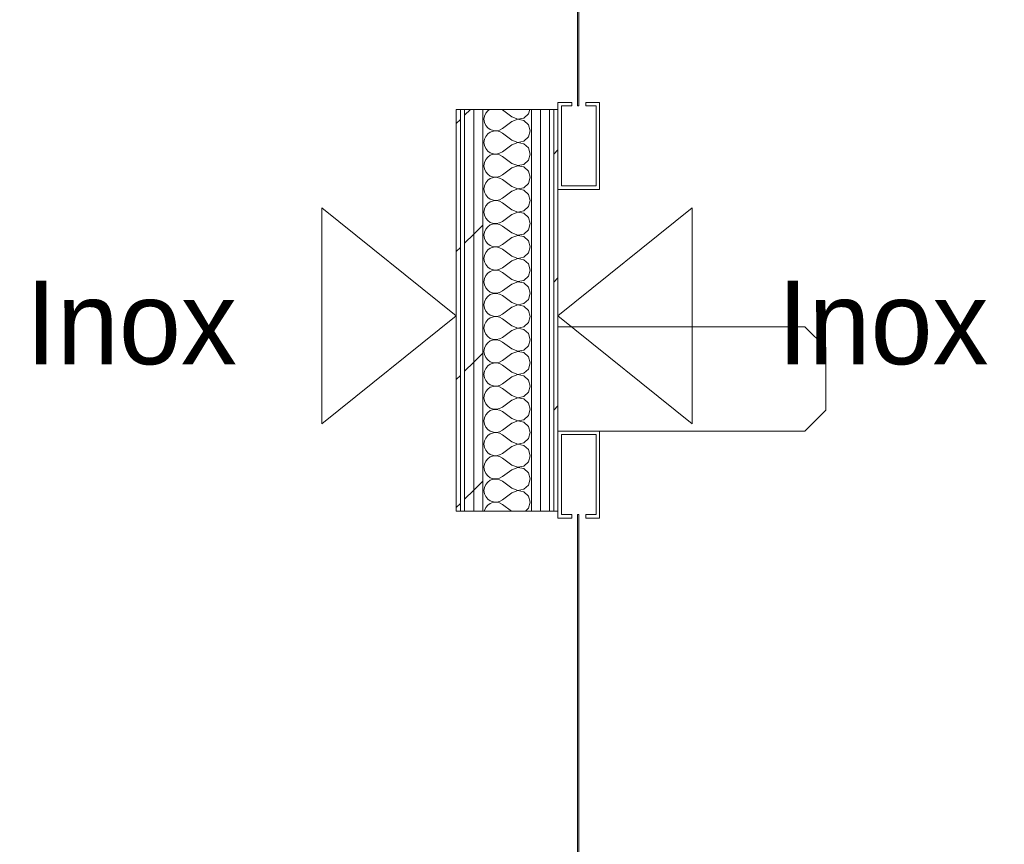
# Model space of a CAD drawing. Header units: millimetres. Extents: x -40968 to 77376, y -17881 to 4746.
# Tile 173 of 180: x 1995 to 3411, y -14775 to -13590. Entities that reach past the tile are written whole.
import ezdxf

# ---------------------------------------------------------------- set-up
doc = ezdxf.new("R2010")
doc.units = ezdxf.units.MM
doc.header["$MEASUREMENT"] = 0
doc.linetypes.add('Wipeout_Contour', pattern=[1000, 0, -1000])
for name, color, linetype, lineweight in [('Nuevo_01_2D_Acabats_Pluma_Nº__20', 1, 'Continuous', 5), ('Nuevo_08_E_Envans secs_Pluma_Nº__1', 7, 'Continuous', 5), ('Nuevo_Puertas Archicad_Pluma_Nº__1', 7, 'Continuous', 5)]:
    doc.layers.add(name, color=color, linetype=linetype, lineweight=lineweight)
doc.layers.add('Nuevo_08_E_Envans secs', color=7, linetype='Continuous')
doc.layers.add('Nuevo_Puertas Archicad', color=7, linetype='Continuous')
for name, color, linetype, lineweight, true_color in [('Nuevo_08_E_Envans secs_Pluma_Nº__102', 7, 'Continuous', 5, 0xcccccc), ('Nuevo_08_E_Envans secs_Pluma_Nº__171', 171, 'Continuous', 13, 0xaaaaff), ('Nuevo_08_E_Envans secs_Pluma_Nº__177', 7, 'Continuous', 15, 0xf7e046)]:
    doc.layers.add(name, color=color, linetype=linetype, lineweight=lineweight, true_color=true_color)
doc.styles.add('Estilo_Generado_1', font='txt')
pattern_1 = [(45, (0, 0), (-183.8478, 183.8478), [195, -65]), (45, (7e-14, 183.85), (-183.8478, 183.8478), [195, -65])]
pattern_2 = [(0, (0, 0), (0, 779.4), [48.75, -401.25]), (0, (225, 389.7), (0, 779.4), [48.75, -401.25]), (60, (0, 0), (-675, 389.7), [48.75, -401.25]), (60, (450, 0), (-675, 389.7), [48.75, -401.25]), (120, (48.75, 0), (675, 389.7), [48.75, -401.25]), (120, (498.75, 0), (675, 389.7), [48.75, -401.25]), (0, (0, 75), (0, 150), [0, -150, 0, -225]), (45, (75, 75), (-106.066, 106.066), [0, -112.5, 0, -187.5])]

# ---------------------------------------------------------------- blocks, each defined once
blk = doc.blocks.new('*X110')
at = {"layer": 'Nuevo_08_E_Envans secs_Pluma_Nº__102', "color": 254, "linetype": 'Continuous', "lineweight": 5, "true_color": 0xcccccc}
for p, q in [((2663.2, -13728.8), (2662.6, -13733.3)), ((2665.1, -13724.6), (2663.2, -13728.8)), ((2668, -13721), (2665.1, -13724.6)), ((2670.8, -13719.1), (2668, -13721)), ((2689.2, -13720), (2687.7, -13719.1)), ((2702.6, -13730), (2689.2, -13720)), ((2720, -13731.6), (2726.8, -13725.4)), ((2726.8, -13725.4), (2728.5, -13719.1)), ((2662.6, -13733.3), (2663.2, -13737.9)), ((2663.2, -13737.9), (2665.1, -13742.1)), ((2665.1, -13742.1), (2668, -13745.6)), ((2702.6, -13736.7), (2689.2, -13746.7)), ((2702.6, -13730), (2711.1, -13733.3)), ((2711.1, -13733.4), (2702.6, -13736.7)), ((2711.1, -13733.3), (2720, -13731.6)), ((2720, -13735.1), (2711.1, -13733.4)), ((2726.8, -13741.2), (2720, -13735.1)), ((2729.2, -13750), (2726.8, -13741.2)), ((2668, -13754.4), (2665.1, -13757.9)), ((2668, -13745.6), (2671.8, -13748.2)), ((2671.8, -13751.8), (2668, -13754.4)), ((2671.8, -13748.2), (2676.2, -13749.7)), ((2676.2, -13750.3), (2671.8, -13751.8)), ((2676.2, -13749.7), (2680.7, -13749.9)), ((2680.7, -13750.1), (2676.2, -13750.3)), ((2680.7, -13749.9), (2685.2, -13748.9)), ((2685.2, -13751.1), (2680.7, -13750.1)), ((2685.2, -13748.9), (2689.2, -13746.7)), ((2689.2, -13753.3), (2685.2, -13751.1)), ((2702.6, -13763.3), (2689.2, -13753.3)), ((2726.8, -13758.8), (2729.2, -13750)), ((2663.2, -13762.1), (2662.6, -13766.7)), ((2662.6, -13766.7), (2663.2, -13771.2)), ((2665.1, -13757.9), (2663.2, -13762.1)), ((2663.2, -13771.2), (2665.1, -13775.4)), ((2702.6, -13770), (2689.2, -13780)), ((2702.6, -13763.3), (2711.1, -13766.6)), ((2711.1, -13766.7), (2702.6, -13770)), ((2711.1, -13766.6), (2720, -13764.9)), ((2720, -13768.4), (2711.1, -13766.7)), ((2720, -13764.9), (2726.8, -13758.8)), ((2726.8, -13774.6), (2720, -13768.4)), ((2665.1, -13775.4), (2668, -13779)), ((2668, -13779), (2671.8, -13781.6)), ((2671.8, -13785.1), (2668, -13787.7)), ((2671.8, -13781.6), (2676.2, -13783)), ((2676.2, -13783.6), (2671.8, -13785.1)), ((2676.2, -13783), (2680.7, -13783.3)), ((2680.7, -13783.4), (2676.2, -13783.6)), ((2680.7, -13783.3), (2685.2, -13782.2)), ((2685.2, -13784.4), (2680.7, -13783.4)), ((2685.2, -13782.2), (2689.2, -13780)), ((2689.2, -13786.7), (2685.2, -13784.4)), ((2729.2, -13783.3), (2726.8, -13774.6)), ((2726.8, -13792.1), (2729.2, -13783.3)), ((2663.2, -13795.4), (2662.6, -13800)), ((2662.6, -13800), (2663.2, -13804.6)), ((2665.1, -13791.2), (2663.2, -13795.4)), ((2668, -13787.7), (2665.1, -13791.2)), ((2702.6, -13796.7), (2689.2, -13786.7)), ((2702.6, -13796.7), (2711.1, -13799.9)), ((2711.1, -13800.1), (2702.6, -13803.3)), ((2711.1, -13799.9), (2720, -13798.2)), ((2720, -13801.8), (2711.1, -13800.1)), ((2720, -13798.2), (2726.8, -13792.1)), ((2663.2, -13804.6), (2665.1, -13808.8)), ((2665.1, -13808.8), (2668, -13812.3)), ((2668, -13812.3), (2671.8, -13814.9)), ((2685.2, -13815.6), (2689.2, -13813.3)), ((2702.6, -13803.3), (2689.2, -13813.3)), ((2726.8, -13807.9), (2720, -13801.8)), ((2729.2, -13816.7), (2726.8, -13807.9)), ((2665.1, -13824.6), (2663.2, -13828.8)), ((2668, -13821), (2665.1, -13824.6)), ((2671.8, -13818.4), (2668, -13821)), ((2671.8, -13814.9), (2676.2, -13816.4)), ((2676.2, -13817), (2671.8, -13818.4)), ((2676.2, -13816.4), (2680.7, -13816.6)), ((2680.7, -13816.7), (2676.2, -13817)), ((2680.7, -13816.6), (2685.2, -13815.6)), ((2685.2, -13817.8), (2680.7, -13816.7)), ((2689.2, -13820), (2685.2, -13817.8)), ((2702.6, -13830), (2689.2, -13820)), ((2720, -13831.6), (2726.8, -13825.4)), ((2726.8, -13825.4), (2729.2, -13816.7)), ((2663.2, -13828.8), (2662.6, -13833.3)), ((2662.6, -13833.3), (2663.2, -13837.9)), ((2663.2, -13837.9), (2665.1, -13842.1)), ((2665.1, -13842.1), (2668, -13845.6)), ((2702.6, -13836.7), (2689.2, -13846.7)), ((2702.6, -13830), (2711.1, -13833.3)), ((2711.1, -13833.4), (2702.6, -13836.7)), ((2711.1, -13833.3), (2720, -13831.6)), ((2720, -13835.1), (2711.1, -13833.4)), ((2726.8, -13841.2), (2720, -13835.1)), ((2729.2, -13850), (2726.8, -13841.2)), ((2668, -13854.4), (2665.1, -13857.9)), ((2668, -13845.6), (2671.8, -13848.2)), ((2671.8, -13851.8), (2668, -13854.4)), ((2671.8, -13848.2), (2676.2, -13849.7)), ((2676.2, -13850.3), (2671.8, -13851.8)), ((2676.2, -13849.7), (2680.7, -13849.9)), ((2680.7, -13850.1), (2676.2, -13850.3)), ((2680.7, -13849.9), (2685.2, -13848.9)), ((2685.2, -13851.1), (2680.7, -13850.1)), ((2685.2, -13848.9), (2689.2, -13846.7)), ((2689.2, -13853.3), (2685.2, -13851.1)), ((2702.6, -13863.3), (2689.2, -13853.3)), ((2726.8, -13858.8), (2729.2, -13850)), ((2663.2, -13862.1), (2662.6, -13866.7)), ((2662.6, -13866.7), (2663.2, -13871.2)), ((2665.1, -13857.9), (2663.2, -13862.1)), ((2702.6, -13870), (2689.2, -13880)), ((2702.6, -13863.3), (2711.1, -13866.6)), ((2711.1, -13866.7), (2702.6, -13870)), ((2711.1, -13866.6), (2720, -13864.9)), ((2720, -13868.4), (2711.1, -13866.7)), ((2720, -13864.9), (2726.8, -13858.8)), ((2726.8, -13874.6), (2720, -13868.4)), ((2663.2, -13871.2), (2665.1, -13875.4)), ((2665.1, -13875.4), (2668, -13879)), ((2668, -13879), (2671.8, -13881.6)), ((2671.8, -13885.1), (2668, -13887.7)), ((2671.8, -13881.6), (2676.2, -13883)), ((2676.2, -13883.6), (2671.8, -13885.1)), ((2676.2, -13883), (2680.7, -13883.3)), ((2680.7, -13883.4), (2676.2, -13883.6)), ((2680.7, -13883.3), (2685.2, -13882.2)), ((2685.2, -13884.4), (2680.7, -13883.4)), ((2685.2, -13882.2), (2689.2, -13880)), ((2689.2, -13886.7), (2685.2, -13884.4)), ((2729.2, -13883.3), (2726.8, -13874.6)), ((2726.8, -13892.1), (2729.2, -13883.3)), ((2663.2, -13895.4), (2662.6, -13900)), ((2665.1, -13891.2), (2663.2, -13895.4)), ((2668, -13887.7), (2665.1, -13891.2)), ((2702.6, -13896.7), (2689.2, -13886.7)), ((2702.6, -13896.7), (2711.1, -13899.9)), ((2711.1, -13899.9), (2720, -13898.2)), ((2720, -13898.2), (2726.8, -13892.1)), ((2662.6, -13900), (2663.2, -13904.6)), ((2663.2, -13904.6), (2665.1, -13908.8)), ((2665.1, -13908.8), (2668, -13912.3)), ((2668, -13912.3), (2671.8, -13914.9)), ((2685.2, -13915.6), (2689.2, -13913.3)), ((2702.6, -13903.3), (2689.2, -13913.3)), ((2711.1, -13900.1), (2702.6, -13903.3)), ((2720, -13901.8), (2711.1, -13900.1)), ((2726.8, -13907.9), (2720, -13901.8)), ((2729.2, -13916.7), (2726.8, -13907.9)), ((2665.1, -13924.6), (2663.2, -13928.8)), ((2668, -13921), (2665.1, -13924.6)), ((2671.8, -13918.4), (2668, -13921)), ((2671.8, -13914.9), (2676.2, -13916.4)), ((2676.2, -13917), (2671.8, -13918.4)), ((2676.2, -13916.4), (2680.7, -13916.6)), ((2680.7, -13916.7), (2676.2, -13917)), ((2680.7, -13916.6), (2685.2, -13915.6)), ((2685.2, -13917.8), (2680.7, -13916.7)), ((2689.2, -13920), (2685.2, -13917.8)), ((2702.6, -13930), (2689.2, -13920)), ((2720, -13931.6), (2726.8, -13925.4)), ((2726.8, -13925.4), (2729.2, -13916.7)), ((2663.2, -13928.8), (2662.6, -13933.3)), ((2662.6, -13933.3), (2663.2, -13937.9)), ((2663.2, -13937.9), (2665.1, -13942.1)), ((2702.6, -13936.7), (2689.2, -13946.7)), ((2702.6, -13930), (2711.1, -13933.3)), ((2711.1, -13933.4), (2702.6, -13936.7)), ((2711.1, -13933.3), (2720, -13931.6)), ((2720, -13935.1), (2711.1, -13933.4)), ((2726.8, -13941.2), (2720, -13935.1)), ((2729.2, -13950), (2726.8, -13941.2)), ((2665.1, -13942.1), (2668, -13945.6)), ((2668, -13954.4), (2665.1, -13957.9)), ((2668, -13945.6), (2671.8, -13948.2)), ((2671.8, -13951.8), (2668, -13954.4)), ((2671.8, -13948.2), (2676.2, -13949.7)), ((2676.2, -13950.3), (2671.8, -13951.8)), ((2676.2, -13949.7), (2680.7, -13949.9)), ((2680.7, -13950.1), (2676.2, -13950.3)), ((2680.7, -13949.9), (2685.2, -13948.9)), ((2685.2, -13951.1), (2680.7, -13950.1)), ((2685.2, -13948.9), (2689.2, -13946.7)), ((2689.2, -13953.3), (2685.2, -13951.1)), ((2702.6, -13963.3), (2689.2, -13953.3)), ((2726.8, -13958.8), (2729.2, -13950)), ((2663.2, -13962.1), (2662.6, -13966.7)), ((2662.6, -13966.7), (2663.2, -13971.2)), ((2665.1, -13957.9), (2663.2, -13962.1)), ((2702.6, -13970), (2689.2, -13980)), ((2702.6, -13963.3), (2711.1, -13966.6)), ((2711.1, -13966.7), (2702.6, -13970)), ((2711.1, -13966.6), (2720, -13964.9)), ((2720, -13968.4), (2711.1, -13966.7)), ((2720, -13964.9), (2726.8, -13958.8)), ((2726.8, -13974.6), (2720, -13968.4)), ((2663.2, -13971.2), (2665.1, -13975.4)), ((2665.1, -13975.4), (2668, -13979)), ((2668, -13979), (2671.8, -13981.6)), ((2671.8, -13981.6), (2676.2, -13983)), ((2676.2, -13983.6), (2671.8, -13985.1)), ((2676.2, -13983), (2680.7, -13983.3)), ((2680.7, -13983.4), (2676.2, -13983.6)), ((2680.7, -13983.3), (2685.2, -13982.2)), ((2685.2, -13984.4), (2680.7, -13983.4)), ((2685.2, -13982.2), (2689.2, -13980)), ((2729.2, -13983.3), (2726.8, -13974.6)), ((2726.8, -13992.1), (2729.2, -13983.3)), ((2663.2, -13995.4), (2662.6, -14000)), ((2665.1, -13991.2), (2663.2, -13995.4)), ((2668, -13987.7), (2665.1, -13991.2)), ((2671.8, -13985.1), (2668, -13987.7)), ((2689.2, -13986.7), (2685.2, -13984.4)), ((2702.6, -13996.7), (2689.2, -13986.7)), ((2702.6, -13996.7), (2711.1, -13999.9)), ((2711.1, -13999.9), (2720, -13998.2)), ((2720, -13998.2), (2726.8, -13992.1)), ((2662.6, -14000), (2663.2, -14004.6)), ((2663.2, -14004.6), (2665.1, -14008.8)), ((2665.1, -14008.8), (2668, -14012.3)), ((2668, -14012.3), (2671.8, -14014.9)), ((2702.6, -14003.3), (2689.2, -14013.3)), ((2711.1, -14000.1), (2702.6, -14003.3)), ((2720, -14001.8), (2711.1, -14000.1)), ((2726.8, -14007.9), (2720, -14001.8)), ((2729.2, -14016.7), (2726.8, -14007.9)), ((2665.1, -14024.6), (2663.2, -14028.8)), ((2668, -14021), (2665.1, -14024.6)), ((2671.8, -14018.4), (2668, -14021)), ((2671.8, -14014.9), (2676.2, -14016.4)), ((2676.2, -14017), (2671.8, -14018.4)), ((2676.2, -14016.4), (2680.7, -14016.6)), ((2680.7, -14016.7), (2676.2, -14017)), ((2680.7, -14016.6), (2685.2, -14015.6)), ((2685.2, -14017.8), (2680.7, -14016.7)), ((2685.2, -14015.6), (2689.2, -14013.3)), ((2689.2, -14020), (2685.2, -14017.8)), ((2702.6, -14030), (2689.2, -14020)), ((2720, -14031.6), (2726.8, -14025.4)), ((2726.8, -14025.4), (2729.2, -14016.7)), ((2663.2, -14028.8), (2662.6, -14033.3)), ((2662.6, -14033.3), (2663.2, -14037.9)), ((2663.2, -14037.9), (2665.1, -14042.1)), ((2702.6, -14036.7), (2689.2, -14046.7)), ((2702.6, -14030), (2711.1, -14033.3)), ((2711.1, -14033.4), (2702.6, -14036.7)), ((2711.1, -14033.3), (2720, -14031.6)), ((2720, -14035.1), (2711.1, -14033.4)), ((2726.8, -14041.2), (2720, -14035.1)), ((2665.1, -14042.1), (2668, -14045.6)), ((2668, -14054.4), (2665.1, -14057.9)), ((2668, -14045.6), (2671.8, -14048.2)), ((2671.8, -14051.8), (2668, -14054.4)), ((2671.8, -14048.2), (2676.2, -14049.7)), ((2676.2, -14050.3), (2671.8, -14051.8)), ((2676.2, -14049.7), (2680.7, -14049.9)), ((2680.7, -14050.1), (2676.2, -14050.3)), ((2680.7, -14049.9), (2685.2, -14048.9)), ((2685.2, -14051.1), (2680.7, -14050.1)), ((2685.2, -14048.9), (2689.2, -14046.7)), ((2689.2, -14053.3), (2685.2, -14051.1)), ((2702.6, -14063.3), (2689.2, -14053.3)), ((2729.2, -14050), (2726.8, -14041.2)), ((2726.8, -14058.8), (2729.2, -14050)), ((2663.2, -14062.1), (2662.6, -14066.7)), ((2662.6, -14066.7), (2663.2, -14071.2)), ((2665.1, -14057.9), (2663.2, -14062.1)), ((2702.6, -14063.3), (2711.1, -14066.6)), ((2711.1, -14066.7), (2702.6, -14070)), ((2711.1, -14066.6), (2720, -14064.9)), ((2720, -14068.4), (2711.1, -14066.7)), ((2720, -14064.9), (2726.8, -14058.8)), ((2726.8, -14074.6), (2720, -14068.4)), ((2663.2, -14071.2), (2665.1, -14075.4)), ((2665.1, -14075.4), (2668, -14079)), ((2668, -14079), (2671.8, -14081.6)), ((2671.8, -14081.6), (2676.2, -14083)), ((2676.2, -14083), (2680.7, -14083.3)), ((2680.7, -14083.3), (2685.2, -14082.2)), ((2685.2, -14082.2), (2689.2, -14080)), ((2702.6, -14070), (2689.2, -14080)), ((2729.2, -14083.3), (2726.8, -14074.6)), ((2663.2, -14095.4), (2662.6, -14100)), ((2665.1, -14091.2), (2663.2, -14095.4)), ((2668, -14087.7), (2665.1, -14091.2)), ((2671.8, -14085.1), (2668, -14087.7)), ((2676.2, -14083.6), (2671.8, -14085.1)), ((2680.7, -14083.4), (2676.2, -14083.6)), ((2685.2, -14084.4), (2680.7, -14083.4)), ((2689.2, -14086.7), (2685.2, -14084.4)), ((2702.6, -14096.7), (2689.2, -14086.7)), ((2702.6, -14096.7), (2711.1, -14099.9)), ((2720, -14098.2), (2726.8, -14092.1)), ((2726.8, -14092.1), (2729.2, -14083.3)), ((2662.6, -14100), (2663.2, -14104.6)), ((2663.2, -14104.6), (2665.1, -14108.8)), ((2665.1, -14108.8), (2668, -14112.3)), ((2702.6, -14103.3), (2689.2, -14113.3)), ((2711.1, -14100.1), (2702.6, -14103.3)), ((2711.1, -14099.9), (2720, -14098.2)), ((2720, -14101.8), (2711.1, -14100.1)), ((2726.8, -14107.9), (2720, -14101.8)), ((2729.2, -14116.7), (2726.8, -14107.9)), ((2665.1, -14124.6), (2663.2, -14128.8)), ((2668, -14121), (2665.1, -14124.6)), ((2668, -14112.3), (2671.8, -14114.9)), ((2671.8, -14118.4), (2668, -14121)), ((2671.8, -14114.9), (2676.2, -14116.4)), ((2676.2, -14117), (2671.8, -14118.4)), ((2676.2, -14116.4), (2680.7, -14116.6)), ((2680.7, -14116.7), (2676.2, -14117)), ((2680.7, -14116.6), (2685.2, -14115.6)), ((2685.2, -14117.8), (2680.7, -14116.7)), ((2685.2, -14115.6), (2689.2, -14113.3)), ((2689.2, -14120), (2685.2, -14117.8)), ((2702.6, -14130), (2689.2, -14120)), ((2720, -14131.6), (2726.8, -14125.4)), ((2726.8, -14125.4), (2729.2, -14116.7)), ((2663.2, -14128.8), (2662.6, -14133.3)), ((2662.6, -14133.3), (2663.2, -14137.9)), ((2663.2, -14137.9), (2665.1, -14142.1)), ((2702.6, -14136.7), (2689.2, -14146.7)), ((2702.6, -14130), (2711.1, -14133.3)), ((2711.1, -14133.4), (2702.6, -14136.7)), ((2711.1, -14133.3), (2720, -14131.6)), ((2720, -14135.1), (2711.1, -14133.4)), ((2726.8, -14141.2), (2720, -14135.1)), ((2665.1, -14142.1), (2668, -14145.6)), ((2668, -14145.6), (2671.8, -14148.2)), ((2671.8, -14151.8), (2668, -14154.4)), ((2671.8, -14148.2), (2676.2, -14149.7)), ((2676.2, -14150.3), (2671.8, -14151.8)), ((2676.2, -14149.7), (2680.7, -14149.9)), ((2680.7, -14150.1), (2676.2, -14150.3)), ((2680.7, -14149.9), (2685.2, -14148.9)), ((2685.2, -14151.1), (2680.7, -14150.1)), ((2685.2, -14148.9), (2689.2, -14146.7)), ((2689.2, -14153.3), (2685.2, -14151.1)), ((2702.6, -14163.3), (2689.2, -14153.3)), ((2729.2, -14150), (2726.8, -14141.2)), ((2726.8, -14158.8), (2729.2, -14150)), ((2663.2, -14162.1), (2662.6, -14166.7)), ((2662.6, -14166.7), (2663.2, -14171.2)), ((2665.1, -14157.9), (2663.2, -14162.1)), ((2668, -14154.4), (2665.1, -14157.9)), ((2702.6, -14163.3), (2711.1, -14166.6)), ((2711.1, -14166.7), (2702.6, -14170)), ((2711.1, -14166.6), (2720, -14164.9)), ((2720, -14168.4), (2711.1, -14166.7)), ((2720, -14164.9), (2726.8, -14158.8)), ((2663.2, -14171.2), (2665.1, -14175.4)), ((2665.1, -14175.4), (2668, -14179)), ((2668, -14179), (2671.8, -14181.6)), ((2671.8, -14181.6), (2676.2, -14183)), ((2680.7, -14183.3), (2685.2, -14182.2)), ((2685.2, -14182.2), (2689.2, -14180)), ((2702.6, -14170), (2689.2, -14180)), ((2726.8, -14174.6), (2720, -14168.4)), ((2729.2, -14183.3), (2726.8, -14174.6)), ((2663.2, -14195.4), (2662.6, -14200)), ((2665.1, -14191.2), (2663.2, -14195.4)), ((2668, -14187.7), (2665.1, -14191.2)), ((2671.8, -14185.1), (2668, -14187.7)), ((2676.2, -14183.6), (2671.8, -14185.1)), ((2676.2, -14183), (2680.7, -14183.3)), ((2680.7, -14183.4), (2676.2, -14183.6)), ((2685.2, -14184.4), (2680.7, -14183.4)), ((2689.2, -14186.7), (2685.2, -14184.4)), ((2702.6, -14196.7), (2689.2, -14186.7)), ((2720, -14198.2), (2726.8, -14192.1)), ((2726.8, -14192.1), (2729.2, -14183.3)), ((2662.6, -14200), (2663.2, -14204.6)), ((2663.2, -14204.6), (2665.1, -14208.8)), ((2665.1, -14208.8), (2668, -14212.3)), ((2702.6, -14203.3), (2689.2, -14213.3)), ((2702.6, -14196.7), (2711.1, -14199.9)), ((2711.1, -14200.1), (2702.6, -14203.3)), ((2711.1, -14199.9), (2720, -14198.2)), ((2720, -14201.8), (2711.1, -14200.1)), ((2726.8, -14207.9), (2720, -14201.8)), ((2729.2, -14216.7), (2726.8, -14207.9)), ((2665.1, -14224.6), (2663.2, -14228.8)), ((2668, -14221), (2665.1, -14224.6)), ((2668, -14212.3), (2671.8, -14214.9)), ((2671.8, -14218.4), (2668, -14221)), ((2671.8, -14214.9), (2676.2, -14216.4)), ((2676.2, -14217), (2671.8, -14218.4)), ((2676.2, -14216.4), (2680.7, -14216.6)), ((2680.7, -14216.7), (2676.2, -14217)), ((2680.7, -14216.6), (2685.2, -14215.6)), ((2685.2, -14217.8), (2680.7, -14216.7)), ((2685.2, -14215.6), (2689.2, -14213.3)), ((2689.2, -14220), (2685.2, -14217.8)), ((2702.6, -14230), (2689.2, -14220)), ((2726.8, -14225.4), (2729.2, -14216.7)), ((2663.2, -14228.8), (2662.6, -14233.3)), ((2662.6, -14233.3), (2663.2, -14237.9)), ((2663.2, -14237.9), (2665.1, -14242.1)), ((2702.6, -14236.7), (2689.2, -14246.7)), ((2702.6, -14230), (2711.1, -14233.3)), ((2711.1, -14233.4), (2702.6, -14236.7)), ((2711.1, -14233.3), (2720, -14231.6)), ((2720, -14235.1), (2711.1, -14233.4)), ((2720, -14231.6), (2726.8, -14225.4)), ((2726.8, -14241.2), (2720, -14235.1)), ((2665.1, -14242.1), (2668, -14245.6)), ((2668, -14245.6), (2671.8, -14248.2)), ((2671.8, -14251.8), (2668, -14254.4)), ((2671.8, -14248.2), (2676.2, -14249.7)), ((2676.2, -14250.3), (2671.8, -14251.8)), ((2676.2, -14249.7), (2680.7, -14249.9)), ((2680.7, -14250.1), (2676.2, -14250.3)), ((2680.7, -14249.9), (2685.2, -14248.9)), ((2685.2, -14251.1), (2680.7, -14250.1)), ((2685.2, -14248.9), (2689.2, -14246.7)), ((2689.2, -14253.3), (2685.2, -14251.1)), ((2729.2, -14250), (2726.8, -14241.2)), ((2726.8, -14258.8), (2729.2, -14250)), ((2663.2, -14262.1), (2662.6, -14266.7)), ((2662.6, -14266.7), (2663.2, -14271.2)), ((2665.1, -14257.9), (2663.2, -14262.1)), ((2668, -14254.4), (2665.1, -14257.9)), ((2702.6, -14263.3), (2689.2, -14253.3)), ((2702.6, -14263.3), (2711.1, -14266.6)), ((2711.1, -14266.7), (2702.6, -14270)), ((2711.1, -14266.6), (2720, -14264.9)), ((2720, -14268.4), (2711.1, -14266.7)), ((2720, -14264.9), (2726.8, -14258.8)), ((2663.2, -14271.2), (2665.1, -14275.4)), ((2665.1, -14275.4), (2668, -14279)), ((2668, -14279), (2671.8, -14281.6)), ((2685.2, -14282.2), (2689.2, -14280)), ((2702.6, -14270), (2689.2, -14280)), ((2726.8, -14274.6), (2720, -14268.4)), ((2729.2, -14283.3), (2726.8, -14274.6)), ((2663.2, -14295.4), (2663.1, -14296.3)), ((2665.1, -14291.2), (2663.2, -14295.4)), ((2668, -14287.7), (2665.1, -14291.2)), ((2671.8, -14285.1), (2668, -14287.7)), ((2671.8, -14281.6), (2676.2, -14283)), ((2676.2, -14283.6), (2671.8, -14285.1)), ((2676.2, -14283), (2680.7, -14283.3)), ((2680.7, -14283.4), (2676.2, -14283.6)), ((2680.7, -14283.3), (2685.2, -14282.2)), ((2685.2, -14284.4), (2680.7, -14283.4)), ((2689.2, -14286.7), (2685.2, -14284.4)), ((2702, -14296.3), (2689.2, -14286.7)), ((2722.2, -14296.3), (2726.8, -14292.1)), ((2726.8, -14292.1), (2729.2, -14283.3))]:
    blk.add_line(p, q, dxfattribs=at)
blk = doc.blocks.new('Puerta Rápida Enrrollable 27')
at = {"layer": 'Nuevo_Puertas Archicad', "linetype": 'Continuous', "lineweight": 0, "true_color": 0xffffff}
h = blk.add_hatch(dxfattribs=at)
h.set_pattern_fill('Hormigón_en_Masa_0005', style=0, pattern_type=2)
h.set_pattern_definition(pattern_2)
h.paths.add_polyline_path([(-545, 176), (-545, 174), (545, 174), (545, 176)])
at = {"layer": 'Nuevo_Puertas Archicad_Pluma_Nº__1', "color": 7, "linetype": 'Continuous', "lineweight": 5}
for p, q in [((665, 501), (695, 531)), ((695, 531), (785, 531)), ((785, 531), (815, 501)), ((665, 146), (665, 501)), ((815, 501), (815, 146)), ((-540, 206), (-665, 206)), ((-665, 206), (-665, 146)), ((-660, 151), (-660, 201)), ((-660, 201), (-545, 201)), ((-545, 201), (-545, 186)), ((-540, 186), (-540, 206)), ((540, 186), (540, 206)), ((540, 206), (665, 206)), ((660, 201), (545, 201)), ((545, 201), (545, 186)), ((660, 151), (660, 201)), ((665, 206), (665, 146)), ((-545, 186), (-540, 186)), ((545, 186), (540, 186)), ((-545, 176), (545, 176)), ((-545, 174), (-545, 176)), ((545, 174), (-545, 174)), ((545, 176), (545, 174)), ((-540, 166), (-545, 166)), ((-545, 166), (-545, 151)), ((-540, 146), (-540, 166)), ((540, 166), (545, 166)), ((540, 146), (540, 166)), ((545, 166), (545, 151)), ((-665, 146), (-540, 146)), ((-545, 151), (-660, 151)), ((-550, 140), (-550, 146)), ((665, 146), (540, 146)), ((545, 151), (660, 151)), ((550, 140), (550, 146)), ((815, 146), (665, 146)), ((-550, 134), (-550, 140)), ((-550, 121), (-550, 134)), ((550, 134), (550, 140)), ((550, 121), (550, 134)), ((-550, 108), (-550, 121)), ((550, 108), (550, 121)), ((-550, 38), (-550, 108)), ((550, 38), (550, 108)), ((-550, 25), (-550, 38)), ((550, 25), (550, 38)), ((-550, 12), (-550, 25)), ((550, 12), (550, 25)), ((-550, 6), (-550, 12)), ((-550, 0), (-550, 6)), ((550, 6), (550, 12)), ((550, 0), (550, 6))]:
    blk.add_line(p, q, dxfattribs=at)
blk = doc.blocks.new('Puerta Rápida Enrrollable 27_2')
at = {"layer": 'Nuevo_Puertas Archicad', "linetype": 'Continuous', "lineweight": 0, "true_color": 0xffffff}
h = blk.add_hatch(dxfattribs=at)
h.set_pattern_fill('Hormigón_en_Masa_0005', style=0, pattern_type=2)
h.set_pattern_definition(pattern_2)
h.paths.add_polyline_path([(-545, 176), (-545, 174), (545, 174), (545, 176)])
at = {"layer": 'Nuevo_Puertas Archicad_Pluma_Nº__1', "color": 7, "linetype": 'Continuous', "lineweight": 5}
for p, q in [((665, 501), (695, 531)), ((695, 531), (785, 531)), ((785, 531), (815, 501)), ((665, 146), (665, 501)), ((815, 501), (815, 146)), ((-540, 206), (-665, 206)), ((-665, 206), (-665, 146)), ((-660, 151), (-660, 201)), ((-660, 201), (-545, 201)), ((-545, 201), (-545, 186)), ((-540, 186), (-540, 206)), ((540, 186), (540, 206)), ((540, 206), (665, 206)), ((660, 201), (545, 201)), ((545, 201), (545, 186)), ((660, 151), (660, 201)), ((665, 206), (665, 146)), ((-545, 186), (-540, 186)), ((545, 186), (540, 186)), ((-545, 176), (545, 176)), ((-545, 174), (-545, 176)), ((545, 174), (-545, 174)), ((545, 176), (545, 174)), ((-540, 166), (-545, 166)), ((-545, 166), (-545, 151)), ((-540, 146), (-540, 166)), ((540, 166), (545, 166)), ((540, 146), (540, 166)), ((545, 166), (545, 151)), ((-665, 146), (-540, 146)), ((-545, 151), (-660, 151)), ((-550, 140), (-550, 146)), ((665, 146), (540, 146)), ((545, 151), (660, 151)), ((550, 140), (550, 146)), ((815, 146), (665, 146)), ((-550, 134), (-550, 140)), ((-550, 121), (-550, 134)), ((550, 134), (550, 140)), ((550, 121), (550, 134)), ((-550, 108), (-550, 121)), ((550, 108), (550, 121)), ((-550, 38), (-550, 108)), ((550, 38), (550, 108)), ((-550, 25), (-550, 38)), ((550, 25), (550, 38)), ((-550, 12), (-550, 25)), ((550, 12), (550, 25)), ((-550, 6), (-550, 12)), ((-550, 0), (-550, 6)), ((550, 6), (550, 12)), ((550, 0), (550, 6))]:
    blk.add_line(p, q, dxfattribs=at)
blk = doc.blocks.new('Muro_74_5', base_point=(2622.9, -17277))
at = {"color": 254, "linetype": 'Wipeout_Contour', "lineweight": 0, "ltscale": 57113.101555}
blk.add_wipeout([(2768.9, -13719.1), (2762.9, -13719.1), (2762.9, -14296.3), (2768.9, -14296.3)], dxfattribs=at).dxf.layer = 'Nuevo_08_E_Envans secs'
at = {"layer": 'Nuevo_08_E_Envans secs_Pluma_Nº__171', "linetype": 'Continuous', "lineweight": 13, "true_color": 0xaaaaff}
h = blk.add_hatch(dxfattribs=at)
h.set_pattern_fill('Panellat_HPL_0005', color=161, style=0, pattern_type=2)
h.set_pattern_definition(pattern_1)
h.paths.add_polyline_path([(2768.9, -13719.1), (2762.9, -13719.1), (2762.9, -14296.3), (2768.9, -14296.3)])
at = {"layer": 'Nuevo_08_E_Envans secs_Pluma_Nº__1', "color": 7, "linetype": 'Continuous', "lineweight": 5, "flags": 128}
blk.add_lwpolyline([(2768.9, -14296.3), (2768.9, -13719.1)], dxfattribs=at)
at = {"color": 254, "linetype": 'Wipeout_Contour', "lineweight": 0, "ltscale": 57101.123464}
blk.add_wipeout([(2743.9, -13719.1), (2743.9, -14296.3), (2756.9, -14296.3), (2756.9, -13719.1)], dxfattribs=at).dxf.layer = 'Nuevo_08_E_Envans secs'
at = {"layer": 'Nuevo_08_E_Envans secs_Pluma_Nº__177', "linetype": 'Continuous', "lineweight": 15, "true_color": 0xf7e046}
h = blk.add_hatch(dxfattribs=at)
h.set_pattern_fill('Panellat_HPL_0005', color=53, style=0, pattern_type=2)
h.set_pattern_definition(pattern_1)
h.paths.add_polyline_path([(2743.9, -13719.1), (2743.9, -14296.3), (2756.9, -14296.3), (2756.9, -13719.1)])
at = {"layer": 'Nuevo_08_E_Envans secs_Pluma_Nº__1', "color": 7, "linetype": 'Continuous', "lineweight": 5}
for p, q in [((2756.9, -14296.3), (2756.9, -13719.1)), ((2756.9, -13719.1), (2762.9, -13719.1)), ((2762.9, -14296.3), (2762.9, -13719.1)), ((2762.9, -13719.1), (2768.9, -13719.1)), ((2756.9, -14296.3), (2762.9, -14296.3)), ((2762.9, -14296.3), (2768.9, -14296.3))]:
    blk.add_line(p, q, dxfattribs=at)
at = {"color": 254, "linetype": 'Wipeout_Contour', "lineweight": 0, "ltscale": 57091.123474}
blk.add_wipeout([(2730.9, -13719.1), (2730.9, -14296.3), (2743.9, -14296.3), (2743.9, -13719.1)], dxfattribs=at).dxf.layer = 'Nuevo_08_E_Envans secs'
at = {"layer": 'Nuevo_08_E_Envans secs_Pluma_Nº__177', "linetype": 'Continuous', "lineweight": 15, "true_color": 0xf7e046}
h = blk.add_hatch(dxfattribs=at)
h.set_pattern_fill('Panellat_HPL_0005', color=53, style=0, pattern_type=2)
h.set_pattern_definition(pattern_1)
h.paths.add_polyline_path([(2730.9, -13719.1), (2730.9, -14296.3), (2743.9, -14296.3), (2743.9, -13719.1)])
at = {"layer": 'Nuevo_08_E_Envans secs_Pluma_Nº__1', "color": 7, "linetype": 'Continuous', "lineweight": 5}
for p, q in [((2730.9, -14296.3), (2730.9, -13719.1)), ((2730.9, -13719.1), (2743.9, -13719.1)), ((2743.9, -14296.3), (2743.9, -13719.1)), ((2743.9, -13719.1), (2756.9, -13719.1)), ((2730.9, -14296.3), (2743.9, -14296.3)), ((2743.9, -14296.3), (2756.9, -14296.3))]:
    blk.add_line(p, q, dxfattribs=at)
at = {"layer": 'Nuevo_08_E_Envans secs', "color": 7, "lineweight": 20}
blk.add_blockref('*X110', (0, 0), dxfattribs=at)
at = {"color": 254, "linetype": 'Wipeout_Contour', "lineweight": 0, "ltscale": 57028.354217}
blk.add_wipeout([(2647.9, -13719.1), (2647.9, -14296.3), (2660.9, -14296.3), (2660.9, -13719.1)], dxfattribs=at).dxf.layer = 'Nuevo_08_E_Envans secs'
at = {"layer": 'Nuevo_08_E_Envans secs_Pluma_Nº__177', "linetype": 'Continuous', "lineweight": 15, "true_color": 0xf7e046}
h = blk.add_hatch(dxfattribs=at)
h.set_pattern_fill('Panellat_HPL_0005', color=53, style=0, pattern_type=2)
h.set_pattern_definition(pattern_1)
h.paths.add_polyline_path([(2647.9, -13719.1), (2647.9, -14296.3), (2660.9, -14296.3), (2660.9, -13719.1)])
at = {"layer": 'Nuevo_08_E_Envans secs_Pluma_Nº__1', "color": 7, "linetype": 'Continuous', "lineweight": 5}
for p, q in [((2660.9, -14296.3), (2660.9, -13719.1)), ((2660.9, -13719.1), (2730.9, -13719.1)), ((2660.9, -14296.3), (2730.9, -14296.3))]:
    blk.add_line(p, q, dxfattribs=at)
at = {"color": 254, "linetype": 'Wipeout_Contour', "lineweight": 0, "ltscale": 57018.691773}
blk.add_wipeout([(2634.9, -13719.1), (2634.9, -14296.3), (2647.9, -14296.3), (2647.9, -13719.1)], dxfattribs=at).dxf.layer = 'Nuevo_08_E_Envans secs'
at = {"layer": 'Nuevo_08_E_Envans secs_Pluma_Nº__177', "linetype": 'Continuous', "lineweight": 15, "true_color": 0xf7e046}
h = blk.add_hatch(dxfattribs=at)
h.set_pattern_fill('Panellat_HPL_0005', color=53, style=0, pattern_type=2)
h.set_pattern_definition(pattern_1)
h.paths.add_polyline_path([(2634.9, -13719.1), (2634.9, -14296.3), (2647.9, -14296.3), (2647.9, -13719.1)])
at = {"layer": 'Nuevo_08_E_Envans secs_Pluma_Nº__1', "color": 7, "linetype": 'Continuous', "lineweight": 5}
for p, q in [((2647.9, -14296.3), (2647.9, -13719.1)), ((2647.9, -13719.1), (2660.9, -13719.1)), ((2647.9, -14296.3), (2660.9, -14296.3))]:
    blk.add_line(p, q, dxfattribs=at)
at = {"color": 254, "linetype": 'Wipeout_Contour', "lineweight": 0, "ltscale": 57007.226486}
blk.add_wipeout([(2628.9, -13719.1), (2622.9, -13719.1), (2622.9, -14296.3), (2628.9, -14296.3)], dxfattribs=at).dxf.layer = 'Nuevo_08_E_Envans secs'
at = {"layer": 'Nuevo_08_E_Envans secs_Pluma_Nº__171', "linetype": 'Continuous', "lineweight": 13, "true_color": 0xaaaaff}
h = blk.add_hatch(dxfattribs=at)
h.set_pattern_fill('Panellat_HPL_0005', color=161, style=0, pattern_type=2)
h.set_pattern_definition(pattern_1)
h.paths.add_polyline_path([(2628.9, -13719.1), (2622.9, -13719.1), (2622.9, -14296.3), (2628.9, -14296.3)])
at = {"layer": 'Nuevo_08_E_Envans secs_Pluma_Nº__1', "color": 7, "linetype": 'Continuous', "lineweight": 5}
for p, q in [((2622.9, -13719.1), (2628.9, -13719.1)), ((2628.9, -14296.3), (2628.9, -13719.1)), ((2628.9, -13719.1), (2634.9, -13719.1)), ((2634.9, -14296.3), (2634.9, -13719.1)), ((2634.9, -13719.1), (2647.9, -13719.1)), ((2622.9, -14296.3), (2628.9, -14296.3)), ((2628.9, -14296.3), (2634.9, -14296.3)), ((2634.9, -14296.3), (2647.9, -14296.3))]:
    blk.add_line(p, q, dxfattribs=at)
at = {"layer": 'Nuevo_08_E_Envans secs_Pluma_Nº__1', "color": 7, "linetype": 'Continuous', "lineweight": 5, "flags": 128}
blk.add_lwpolyline([(2622.9, -13719.1), (2622.9, -14296.3)], dxfattribs=at)
at = {"layer": 'Nuevo_Puertas Archicad', "color": 253, "linetype": 'Continuous', "lineweight": 5, "true_color": 0xa4a4a6, "xscale": -1, "zscale": 1000, "rotation": 270}
for name, p in [('Puerta Rápida Enrrollable 27', (2622.9, -13169.1)), ('Puerta Rápida Enrrollable 27_2', (2622.9, -14846.3))]:
    blk.add_blockref(name, p, dxfattribs=at)

msp = doc.modelspace()

# ---------------------------------------------------------------- linework, layer by layer
at = {"layer": 'Nuevo_01_2D_Acabats_Pluma_Nº__20', "color": 1, "linetype": 'Continuous', "lineweight": 5, "flags": 128}
for points in [[(2429.7, -13860.5), (2429.7, -14170.8), (2622.9, -14015.7)], [(2962.1, -13860.5), (2962.1, -14170.8), (2768.9, -14015.7)]]:
    msp.add_lwpolyline(points, close=True, dxfattribs=at)

# ---------------------------------------------------------------- next in the draw order: block references
at = {"layer": 'Nuevo_08_E_Envans secs', "color": 7, "lineweight": 20}
msp.add_blockref('Muro_74_5', (2622.9, -17277), dxfattribs=at)

# ---------------------------------------------------------------- next in the draw order: texts
at = {"layer": 'Nuevo_01_2D_Acabats_Pluma_Nº__20', "color": 1, "linetype": 'Continuous', "lineweight": 5, "char_height": 120, "style": 'Estilo_Generado_1'}
for s, insert, attachment_point in [('\\A1;{\\pqr;\\fCentury Gothic|b0|i0|c0|p0;\\W1.000000;Inox}', (2307.3, -14086.9), 9), ('\\A1;{\\pql;\\fCentury Gothic|b0|i0|c0|p0;\\W1.000000;Inox}', (3084.5, -14086.9), 7)]:
    msp.add_mtext(s, dxfattribs=dict(at, insert=insert, attachment_point=attachment_point))

doc.saveas('drawing.dxf')
